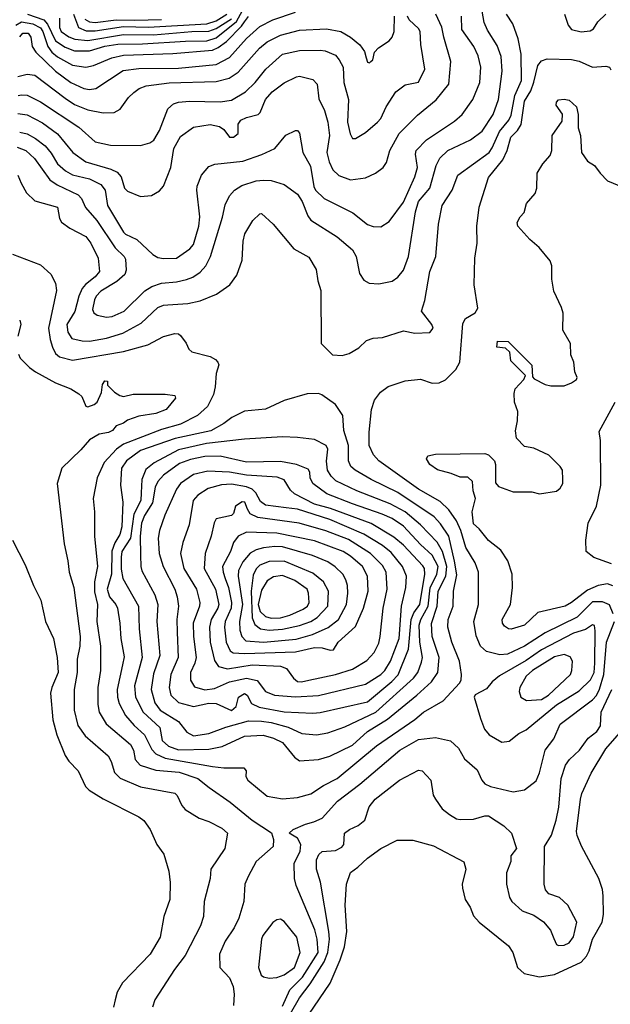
# Model space of a CAD drawing. Extents: x 501367 to 657802, y 482273 to 547541.
# Tile 225 of 256: x 573505 to 576630, y 499711 to 504917. Entities that reach past the tile are written whole.
import ezdxf

# ---------------------------------------------------------------- set-up
doc = ezdxf.new("R2010")
doc.units = 0

msp = doc.modelspace()

# ---------------------------------------------------------------- linework, layer by layer
at = {"layer": '0CON20XD'}
for points in [[(573853.7, 503923.7), (573912.4, 503855), (574011, 503711), (574057.3, 503665), (574065, 503650), (574068.6, 503591.4), (574060.6, 503569.4), (574018.3, 503531.7), (573935, 503481.3), (573908.9, 503455), (573900.7, 503435), (573889.6, 503385), (573897.1, 503367.1), (573915, 503353.8), (573965, 503343.3), (573995, 503347.2), (574057.5, 503375), (574167.3, 503482.7), (574203.3, 503506.7), (574255, 503523.7), (574335, 503529.8), (574387.3, 503542.7), (574420.6, 503555), (574459.1, 503580.9), (574489.3, 503615), (574515.2, 503664.8), (574578.1, 503871.9), (574592.7, 503937.3), (574614.7, 503985.3), (574640.6, 504015), (574679.8, 504040.2), (574756, 504064), (574795, 504068.9), (574835.6, 504065.6), (574904.8, 504044.8), (574975, 503993.6), (574999.3, 503955), (575029.1, 503879.1), (575045.8, 503855.8), (575185, 503767.9), (575265, 503700), (575284.3, 503665), (575302.2, 503575), (575325, 503540), (575353, 503523), (575405, 503520), (575475.8, 503534.2), (575505.6, 503555), (575535, 503592.5), (575562.4, 503665), (575599.8, 503900.2), (575615, 503954.6), (575674.3, 504025), (575707.5, 504145), (575727.1, 504185), (575769.5, 504225), (575889.3, 504280.7), (575952.1, 504327.9), (576009.3, 504415), (576037.8, 504495), (576058.3, 504645), (576051.5, 504721.5), (576030.5, 504780.5), (575980.3, 504860.3), (575962.2, 504902.2), (575932.5, 505075)], [(573546.8, 504945), (573632.6, 504915), (573652.7, 504892.7), (573695, 504804.1), (573745, 504770.8), (573795, 504752.1), (573875, 504752.4), (573955, 504776.4), (574025, 504787.1), (574155, 504788.1), (574382.8, 504802.8), (574495, 504805.6), (574545, 504821.4), (574652.7, 504907.3), (574695, 504985.2)], [(573485, 504887.3), (573515, 504904.7), (573575, 504895.1), (573615, 504873.7), (573627.7, 504855), (573654.5, 504774.5), (573676, 504745), (573705, 504720), (573785, 504676), (573855, 504666.2), (573895, 504674.2), (573992.9, 504715), (574055, 504728.8), (574315, 504737.3), (574525, 504755.8), (574555, 504769.1), (574598.9, 504801.1), (574678.5, 504881.5), (574694.4, 504905), (574715, 504932.9)], [(573495, 504421.3), (573544.1, 504414.1), (573625, 504370.8), (573705, 504312.9), (573786, 504215), (573855, 504165.2), (573987, 504127), (574020.7, 504110.7), (574042.7, 504085), (574058.8, 504025), (574075, 504009.1), (574145, 503981.5), (574202.4, 503987.6), (574245, 504011.4), (574265, 504036), (574304.7, 504135), (574320.2, 504235), (574355, 504299.5), (574425, 504348), (574512.3, 504362.3), (574562.7, 504352.7), (574585.4, 504335.4), (574615, 504295.5), (574636, 504295), (574660, 504315), (574660.8, 504365), (574674.2, 504385), (574705, 504400), (574766.2, 504415), (574777.1, 504425), (574805.4, 504495), (574841.3, 504535), (574905, 504583.1), (574970, 504615), (574985, 504617.3), (575055, 504600), (575079.6, 504575), (575087.3, 504497.3), (575116.9, 504436.9), (575134.7, 504375), (575144.1, 504305), (575129.8, 504215), (575141.9, 504165), (575162.1, 504122.1), (575192.9, 504092.9), (575255, 504069.3), (575335, 504080.9), (575387.5, 504105), (575428.1, 504135), (575445, 504161.2), (575462.7, 504225), (575512, 504315), (575609, 504411), (575707.8, 504492.2), (575774.6, 504575), (575786, 504695), (575748.9, 504825), (575737.6, 504877.6), (575706, 504945)], [(573495, 504615.6), (573545, 504628.4), (573585, 504623.4), (573745, 504500.8), (573795, 504467.7), (573865, 504439.4), (573945.9, 504424.1), (574005, 504425.4), (574036.6, 504443.4), (574081.2, 504505), (574108.3, 504531.7), (574138, 504552), (574175, 504566.9), (574295, 504582.6), (574545, 504589.8), (574613.3, 504606.7), (574660.1, 504639.9), (574773.9, 504766.1), (574815, 504799.4), (574885, 504834.8), (574985, 504860.5), (575128.8, 504868.8), (575204.3, 504855), (575255, 504824.6), (575304.3, 504784.3), (575328.8, 504748.8), (575337.1, 504715), (575345, 504691.2), (575355, 504688.8), (575363.3, 504695), (575373.3, 504705), (575382, 504745), (575403.1, 504766.9), (575459.6, 504805), (575475, 504824.6), (575485.8, 504855), (575487.9, 504935)], [(573495.8, 504095), (573512.7, 504052.7), (573540.4, 504000.4), (573585, 503959.2), (573705, 503926), (573715.6, 503865), (573726.3, 503846.3), (573770, 503815), (573855, 503770.5), (573881.8, 503735), (573920.7, 503655), (573927.1, 503585), (573905, 503556.5), (573853.3, 503516.7), (573835.7, 503495), (573818.7, 503455), (573797, 503373), (573754.8, 503305), (573759.2, 503265), (573781.8, 503231.8), (573835, 503219.1), (573875, 503217.5), (573965, 503232.3), (574051.5, 503258.5), (574147.5, 503312.5), (574235, 503394.6), (574265, 503406.7), (574288.4, 503408.4), (574395, 503415.4), (574459.6, 503430.4), (574545.4, 503464.6), (574616, 503515), (574654.5, 503565.5), (574681.4, 503645), (574687.1, 503745), (574695.8, 503785), (574738.8, 503855), (574775, 503890), (574785, 503892.5), (574846.7, 503835), (574956, 503705), (575035, 503661.2), (575073.8, 503595), (575082, 503535), (575098.8, 503485), (575100, 503205), (575160, 503145), (575211.7, 503141.7), (575248.7, 503151.3), (575298.9, 503181.1), (575340.3, 503219.7), (575375, 503232.9), (575425, 503235.7), (575535, 503271.4), (575595, 503260), (575675, 503262.5), (575692.5, 503285), (575686.2, 503305), (575630, 503375), (575648.3, 503431.7), (575674.7, 503585), (575706.9, 503665), (575721.1, 503835), (575739.5, 503935), (575792.9, 504015), (575822.2, 504095), (575988.6, 504215), (576005, 504239.1), (576042.8, 504325), (576092.7, 504385), (576105, 504411.5), (576124.1, 504515.9), (576159.8, 504595), (576157.5, 504735), (576141.8, 504815), (576114.6, 504894.6), (576080, 504945)], [(573497.1, 504515), (573515, 504520), (573545, 504516.7), (573615, 504482.7), (573817.9, 504347.9), (573905, 504270.5), (573985, 504252.9), (574145, 504251.5), (574194.4, 504265.6), (574215, 504279.2), (574245, 504330), (574288.6, 504445), (574318.6, 504471.4), (574345, 504480.5), (574404, 504486), (574565, 504483.1), (574625, 504491.4), (574700, 504535), (574750, 504585), (574806.9, 504655), (574895, 504734.6), (574985, 504753.3), (575093.8, 504756.2), (575121.8, 504751.8), (575175, 504728.9), (575195.5, 504705), (575216.4, 504665), (575220.5, 504585), (575243.8, 504495), (575238.8, 504375), (575252.7, 504312.7), (575265, 504288.8), (575281.7, 504288.3), (575335, 504320), (575398.1, 504375), (575415.6, 504395), (575443.1, 504455), (575494.4, 504535), (575545, 504571.5), (575615, 504585.8), (575648.8, 504655), (575627.3, 504785), (575624.5, 504855), (575615, 504870.6), (575565.6, 504915), (575556.5, 504935)], [(573505, 504825.7), (573521.2, 504845), (573549.2, 504845), (573563.4, 504823.4), (573571.5, 504775), (573590.7, 504745), (573695, 504644.7), (573775, 504583.7), (573845, 504553.4), (573875, 504547.5), (573907.1, 504552.9), (574052.5, 504647.5), (574135, 504658.3), (574345, 504661.1), (574545, 504680.2), (574615, 504717.2), (574705, 504817.6), (574775, 504880.8), (574843.9, 504916.1), (574965, 504956.5)], [(573505, 504322.3), (573545, 504312.3), (573589.2, 504289.2), (573639.5, 504249.5), (573671.6, 504211.6), (573705, 504154.6), (573747.5, 504117.5), (573785, 504095.7), (573874.4, 504075), (573933.8, 504045), (573956.5, 504015), (573969.2, 503935), (574055, 503793.5), (574065, 503782.7), (574124.7, 503754.7), (574209.2, 503675), (574235, 503660), (574265, 503654.6), (574335, 503655.5), (574405, 503704.4), (574425, 503728.6), (574453.3, 503825), (574458.7, 503875), (574441.5, 504015), (574443.8, 504036.2), (574467.5, 504095), (574505, 504140), (574537.9, 504152.1), (574685, 504169.2), (574786.9, 504203.1), (574854.5, 504235.5), (574913.2, 504306.8), (574965, 504330), (574975, 504330), (574985, 504316.7), (575003.5, 504215), (575042.9, 504142.9), (575060.3, 504035), (575069.2, 504015), (575115, 503971.2), (575268, 503895), (575345, 503833.1), (575375, 503823.3), (575415, 503821.9), (575459.8, 503850.2), (575535, 503951.9), (575596.2, 504085), (575609.6, 504135), (575598.8, 504205), (575602.1, 504225), (575658, 504282), (575805, 504380), (575845, 504414.4), (575902.9, 504495), (575938.8, 504585), (575944.6, 504665), (575931.1, 504725), (575908, 504775), (575844.6, 504865), (575842.9, 504935)], [(573715.2, 504925), (573715.2, 504875), (573724.2, 504855), (573765, 504825.9), (573796.2, 504813.8), (573865, 504807), (574055, 504839), (574213.5, 504836.5), (574415, 504853.7), (574505, 504855.1), (574545, 504870), (574625, 504921.8)], [(573789.5, 504945), (573816, 504876), (573856.8, 504856.8), (573905, 504858.4), (574055, 504880.4), (574185, 504876.7), (574495, 504894.7), (574545, 504910.2), (574600.3, 504945)], [(576387.1, 504945), (576407.3, 504887.3), (576423.8, 504865), (576475, 504852.5), (576523, 504857), (576541.2, 504868.8), (576564, 504905), (576605, 504946)], [(573849.2, 504919.2), (573875, 504904.4), (573905, 504901.4), (574015, 504915.1), (574115, 504914), (574255, 504917.9)], [(576645, 501775.6), (576625, 501822.3), (576588.4, 501838.4), (576535, 501837.9), (576455, 501757.7), (576285, 501674.3), (576175, 501604.3), (576085, 501562.1), (576045, 501559.2), (575975, 501576.8), (575943.2, 501605), (575920.4, 501659.6), (575908, 501735), (575932.7, 501825), (575931.6, 501995), (575914, 502045), (575865, 502126.7), (575839.5, 502215), (575816.2, 502266.2), (575775.4, 502325.4), (575729.9, 502369.9), (575615, 502434.2), (575405, 502583.8), (575376.2, 502616.2), (575354.1, 502665), (575353.3, 502735), (575365.4, 502855), (575382.2, 502905), (575413.1, 502946.9), (575455, 502976.7), (575545, 503006.9), (575625, 503015.6), (575687.5, 502995), (575725, 502996.5), (575757.3, 503012.7), (575812.7, 503067.3), (575833.9, 503105), (575849.1, 503310.9), (575863.8, 503336.2), (575914, 503366), (575928.8, 503391.2), (575910, 503515), (575913.1, 503655), (575925.3, 503734.7), (575922.9, 503825), (575936.4, 503925), (575985, 504081.4), (576061.8, 504175), (576084.4, 504225.6), (576104.1, 504295), (576139.4, 504330.6), (576158.4, 504361.6), (576175, 504485.6), (576209.3, 504540.7), (576225.8, 504585.8), (576246.2, 504675), (576265, 504699.6), (576295, 504710), (576425, 504706), (576465, 504696.8), (576535, 504664.7), (576605, 504670.6), (576625, 504665.7), (576631.4, 504651.4)], [(576642.5, 501922.5), (576615, 501933.3), (576564.8, 501925.2), (576508.9, 501901.1), (576425, 501834.6), (576390, 501815), (576246.9, 501783.1), (576175, 501715.4), (576105, 501693.5), (576091.2, 501695), (576070.2, 501710.2), (576059.4, 501725), (576057.8, 501745), (576101.4, 501825), (576112.9, 501915), (576110.6, 501985), (576088.1, 502055), (576051.1, 502111.1), (575985, 502163.1), (575935, 502224), (575905, 502250.8), (575898.2, 502315), (575916, 502385), (575903.3, 502425), (575900, 502475), (575875, 502497.5), (575835, 502497.5), (575787.3, 502517.3), (575715, 502536), (575674.1, 502564.1), (575657.5, 502595), (575665, 502610), (575705, 502618.8), (575965, 502622.5), (575985, 502616.7), (576016.7, 502585), (576022.5, 502565), (576023, 502467), (576038.8, 502448.8), (576115, 502420), (576215, 502420), (576255, 502410), (576345, 502424), (576365, 502440), (576378, 502465), (576379.2, 502485), (576375.8, 502535), (576364, 502555), (576305, 502614), (576225, 502651.2), (576175, 502660), (576134.1, 502704.1), (576127.3, 502742.7), (576139.2, 502795), (576140, 502845), (576122, 502895), (576120.5, 502939.5), (576126.7, 502965), (576172.5, 503015), (576180, 503035), (576103, 503113), (576098.3, 503158.3), (576075, 503180), (576030, 503185), (576033, 503217), (576090, 503215), (576215, 503090), (576218.3, 503028.3), (576227, 503017), (576285, 502988), (576315, 502980), (576385, 502981.4), (576425, 502995.7), (576450, 503015), (576454, 503025), (576442, 503055), (576436, 503105), (576420, 503145), (576418.8, 503205), (576378.8, 503275), (576380, 503365), (576372, 503395), (576330.9, 503480.9), (576320, 503545), (576320, 503615), (576311.7, 503641.7), (576252.5, 503712.5), (576204.2, 503754.2), (576140, 503825), (576137.5, 503845), (576153.3, 503875), (576173.6, 503896.4), (576186.7, 503945), (576231.7, 503998.3), (576240, 504025), (576242, 504105), (576273.3, 504155), (576311.7, 504198.3), (576320, 504225), (576322, 504305), (576375, 504380), (576376.4, 504416.4), (576343.8, 504465), (576345, 504480), (576355, 504492.5), (576385, 504496.7), (576411.7, 504491.7), (576450, 504455), (576458.8, 504415), (576458.8, 504345), (576472.5, 504305), (576477.1, 504215), (576508.6, 504168.6), (576545, 504145.8), (576575.5, 504105.5), (576614.3, 504064.3), (576695, 504030.6)], [(573492.1, 504242.1), (573537.9, 504225), (573583.5, 504183.5), (573665, 504069.1), (573703.3, 504043.3), (573815, 503990), (573831.2, 503971.2), (573853.7, 503923.7)], [(573466.6, 503676.6), (573615, 503620.8), (573670.3, 503570.3), (573693.7, 503523.7), (573700.5, 503485), (573657.6, 503285), (573665.8, 503225.8), (573678.7, 503185), (573695, 503152.2), (573715, 503133.8), (573785, 503116.7), (574055, 503161.7), (574182.8, 503197.2), (574265, 503241.8), (574325, 503257.3), (574345, 503255.5), (574356.5, 503246.5), (574385.9, 503205.9), (574400.4, 503175), (574415, 503160.9), (574513.3, 503135), (574540.6, 503120.6), (574554, 503105), (574557.7, 503092.3), (574544.2, 503045.8), (574540, 502975), (574530.4, 502935), (574498.7, 502871.3), (574445, 502824.1), (574355, 502777.9), (574255, 502750), (574055, 502671.7), (574017.1, 502645), (573951.6, 502575), (573915, 502493.8), (573893.8, 502385), (573900.4, 502315), (573900.8, 502185), (573915.9, 502025), (573900.6, 501945), (573901, 501891), (573916.2, 501825), (573912.5, 501735), (573933.3, 501605), (573933.3, 501475), (573918.2, 501385), (573918.2, 501295), (573925.9, 501255), (573963.1, 501193.1), (574091.5, 501085), (574107.1, 501055), (574115.3, 501005.3), (574142.2, 500975), (574225, 500948.3), (574348.3, 500938.3), (574448.2, 500905), (574506.8, 500856.8), (574619.2, 500779.2), (574735, 500684), (574837, 500617), (574847.3, 500582.7), (574845.7, 500545), (574756.5, 500465), (574713.4, 500386.6), (574695.5, 500345), (574690, 500255), (574663.5, 500166.5), (574640, 500115), (574592.5, 500045), (574562.2, 499975), (574564.2, 499905), (574615, 499850), (574634.7, 499805), (574640.4, 499765), (574635.6, 499705)], [(573505, 503327.5), (573510.8, 503305), (573495.9, 503244.1)], [(573498.3, 503148.3), (573507.7, 503127.7), (573557.3, 503077.3), (573588.8, 503055), (573695, 502995.7), (573775, 502964), (573818.8, 502938.8), (573833.3, 502925), (573855, 502872.5), (573865, 502870), (573898.8, 502881.2), (573915.8, 502894.2), (573937.5, 502945), (573943, 502987), (573955, 503007.5), (573970, 503005), (573970, 502985), (574007.5, 502947.5), (574035, 502928.8), (574055, 502923.8), (574105.8, 502935.8), (574275, 502936), (574325, 502930), (574330, 502915), (574280, 502855), (574225, 502834.5), (574135, 502821.1), (574075, 502800), (574055, 502783.8), (574015, 502770), (573996.2, 502745), (573975, 502734.6), (573925, 502724.4), (573874.5, 502695.5), (573828.5, 502641.5), (573727.5, 502545), (573703.3, 502465), (573740.5, 502145), (573760.5, 502055), (573766.2, 501996.2), (573791.1, 501915), (573824.3, 501655), (573823.3, 501605), (573809.4, 501535), (573808.8, 501465), (573794, 501375), (573794, 501265), (573813.2, 501185), (573851, 501131), (573973.8, 501023.8), (573989.2, 500995), (574006.8, 500936.8), (574036.7, 500906.7), (574145, 500860.3), (574325, 500827.8), (574338.6, 500815), (574362.6, 500762.6), (574381.1, 500741.1), (574454, 500694), (574505, 500677.5), (574575, 500642.5), (574604.3, 500615), (574590, 500535), (574517.1, 500425), (574511.9, 500375), (574480.5, 500255), (574478.2, 500175), (574461.8, 500125), (574381.2, 499968.8), (574324.7, 499895.3), (574220.8, 499735), (574208, 499695)], [(574895, 500797.1), (574975, 500803.8), (575045, 500822.7), (575112.4, 500867.6), (575185, 500905.3), (575393, 501077), (575595, 501216.8), (575640.6, 501255), (575744.6, 501315.4), (575831.9, 501408.1), (575840.8, 501425), (575842.9, 501455), (575831.1, 501525), (575790.3, 501625), (575770.2, 501705), (575772.3, 501745), (575797.7, 501815), (575800.2, 501895), (575817.9, 501982.1), (575805.6, 502054.4), (575776, 502185), (575731.4, 502251.4), (575698.4, 502288.4), (575505, 502416.1), (575365, 502485.3), (575278.9, 502535), (575257.5, 502555), (575244.6, 502585), (575244.8, 502665), (575220.3, 502745), (575214.6, 502824.6), (575175, 502882), (575103.6, 502933.6), (575085, 502940), (575025, 502938.8), (574905, 502902.9), (574805, 502856.7), (574695, 502846.5), (574627.1, 502812.9), (574585, 502781.5), (574516.7, 502743.3), (574328, 502702), (574145, 502638.7), (574069.6, 502585), (574043.7, 502545), (574037.6, 502455), (574051.3, 502365), (574044.7, 502235), (574034.7, 502195), (574008.7, 502151.3), (573993, 502107), (573990.7, 501985), (573967.6, 501905), (573980.5, 501865), (574013.8, 501825), (574023.1, 501805), (574035.3, 501725.3), (574039.4, 501645), (574057.2, 501547.2), (574049.7, 501505), (574020, 501375), (574022.1, 501335), (574031.5, 501301.5), (574065, 501237.7), (574110.3, 501185), (574165.6, 501135.6), (574205, 501057.8), (574225, 501035.2), (574275, 501012.8), (574525, 500967.6), (574585, 500960.7), (574691.7, 500961.7), (574702.5, 500945), (574702, 500915), (574712, 500895), (574815, 500811.4), (574895, 500797.1)], [(576635, 502040.4), (576542.3, 502072.3), (576502.5, 502105), (576500.8, 502165), (576513.1, 502255), (576556.9, 502345), (576578.5, 502455), (576577.9, 502692.1), (576570.3, 502739.7), (576655.6, 502895)], [(574985, 500997.9), (575085, 501004.7), (575146.6, 501023.4), (575265, 501080.2), (575345, 501153.2), (575451.7, 501218.3), (575605.9, 501345), (575683.1, 501415), (575716.4, 501465), (575723.9, 501545), (575686.7, 501655), (575683.4, 501723.4), (575714.2, 501815), (575719.1, 501895), (575759.6, 501975), (575765.3, 502025), (575741.4, 502105), (575713.8, 502153.8), (575625.1, 502245.1), (575545, 502314.4), (575465, 502355.9), (575288.5, 502425), (575177.6, 502477.6), (575152.7, 502502.7), (575133.5, 502535), (575127.5, 502582.5), (575134.4, 502645), (575125.8, 502665), (575065, 502696.2), (574975, 502707.7), (574895, 502711.8), (574695, 502699.1), (574494.1, 502675.9), (574345, 502642.7), (574216.8, 502573.2), (574172.1, 502537.9), (574151.9, 502485), (574148.4, 502415), (574145.5, 502375), (574108.4, 502301.6), (574090.9, 502175), (574046.3, 502105), (574041.8, 502075), (574042.2, 502012.2), (574051.4, 501961.4), (574134.2, 501815), (574136.7, 501695), (574153.8, 501545), (574113.3, 501395), (574118.1, 501335), (574158, 501255), (574246, 501175), (574259.2, 501105), (574292.9, 501075), (574345, 501056.5), (574505, 501060.4), (574575.9, 501074.1), (574695, 501128.4), (574793.4, 501133.4), (574848.2, 501118.2), (574894.5, 501095), (574958.2, 501018.2), (574985, 500997.9)], [(574425, 501130.4), (574505, 501142.3), (574595, 501176.2), (574715, 501210.2), (574785, 501208.3), (574835, 501199.8), (574925, 501175.2), (574996.9, 501143.1), (575075, 501134.6), (575135, 501146.7), (575225, 501176.9), (575388.8, 501255), (575588.6, 501435), (575611.1, 501465), (575631.2, 501518.8), (575635.2, 501545), (575621, 501625), (575618.9, 501715), (575627.8, 501745), (575665.8, 501815), (575676.9, 501913.1), (575711.1, 501985), (575718.1, 502025), (575686.7, 502085), (575625, 502141.1), (575535, 502238.3), (575475, 502278.8), (575422.6, 502302.6), (575265.9, 502355.9), (575130.4, 502410.4), (575056.7, 502465), (575042, 502495), (575040, 502525), (575030.9, 502540.9), (574968.8, 502565), (574885, 502580.5), (574705, 502577.7), (574565, 502608.3), (574485, 502606.2), (574408.2, 502591.8), (574350.4, 502569.6), (574265, 502508.3), (574235, 502474.6), (574222.1, 502445), (574207.8, 502362.2), (574166, 502295), (574149.1, 502255), (574143, 502185), (574144.7, 502085), (574145.9, 502025), (574152, 502002), (574219.4, 501875), (574235.3, 501825), (574231.2, 501735), (574247, 501555), (574212.6, 501457.4), (574199.8, 501375), (574220.2, 501305), (574248.1, 501265), (574345, 501206.7), (574389.2, 501149.2), (574425, 501130.4)], [(575055, 501249.2), (575095, 501253.6), (575345, 501309.8), (575473.4, 501416.6), (575506.5, 501453.5), (575562.1, 501587.9), (575576.8, 501745), (575590.2, 501779.8), (575622.3, 501825), (575647.7, 501985), (575645.7, 502015), (575638.2, 502028.2), (575535, 502138.8), (575485, 502180.7), (575365, 502253.6), (575148.5, 502331.5), (575065, 502355.2), (574958.8, 502408.8), (574938.4, 502428.4), (574905, 502484.3), (574868, 502498), (574705, 502508.3), (574615, 502524.5), (574499.7, 502530.3), (574425, 502512.5), (574356.2, 502465), (574333.9, 502435), (574273, 502297), (574245.3, 502215), (574238.2, 502175), (574242.3, 502095), (574263.7, 502025), (574325.3, 501905), (574338.4, 501865), (574344.7, 501815), (574335.7, 501745), (574337.6, 501677.6), (574344.2, 501545), (574305.2, 501455), (574296.3, 501385), (574305.3, 501345), (574345, 501305.8), (574425, 501285.2), (574505, 501302.3), (574545, 501301.7), (574625, 501264.1), (574649.4, 501285), (574662.9, 501335), (574695, 501354.6), (574709.1, 501345), (574731.4, 501301.4), (574772, 501282), (574905, 501256.7), (575055, 501249.2)], [(574965, 501336), (575085, 501343.4), (575335, 501402.6), (575415, 501453.8), (575437.4, 501475), (575466.7, 501525), (575512.4, 501645), (575524.8, 501815), (575548.1, 501915), (575550.6, 501975), (575530.8, 502025), (575469.4, 502099.4), (575425, 502135.6), (575326.3, 502196.3), (575145, 502273.3), (574975, 502328.8), (574914.4, 502335.6), (574805, 502350.6), (574779.1, 502369.1), (574754.8, 502414.8), (574734.5, 502434.5), (574705, 502447), (574625, 502460.4), (574573.1, 502456.9), (574502.5, 502437.5), (574446.8, 502403.2), (574422.2, 502375), (574401.8, 502245), (574367.6, 502152.4), (574356, 502095), (574373.3, 502015), (574439.7, 501905), (574457.3, 501835), (574455.9, 501815), (574423, 501725), (574424.4, 501655), (574438.6, 501545), (574432.1, 501515), (574408.9, 501465), (574409.1, 501425), (574429.2, 501389.2), (574485, 501373.8), (574535, 501380.7), (574614.9, 501415.1), (574705.5, 501435.5), (574762.1, 501422.1), (574805, 501365.4), (574853.8, 501345), (574965, 501336)], [(574995, 501415.6), (575035, 501424.3), (575175.2, 501454.8), (575265, 501482.7), (575341.7, 501528.3), (575379.5, 501570.5), (575405, 501619.2), (575412.9, 501655), (575427.7, 501805), (575449.5, 501905), (575444.2, 501995), (575425, 502030.9), (575361.4, 502095), (575245, 502168.4), (575125, 502214.8), (574984.2, 502254.2), (574764.1, 502284.1), (574724.2, 502304.2), (574710.9, 502329.1), (574696.2, 502365), (574682, 502368), (574646.2, 502345), (574636, 502305), (574626, 502295), (574545, 502277.5), (574533.3, 502256.7), (574518.2, 502185), (574485.9, 502095), (574480.8, 502015), (574540.4, 501905), (574559.3, 501825), (574553.7, 501805), (574517.8, 501745), (574509, 501705), (574513, 501625), (574535, 501528.6), (574557.4, 501497.4), (574604.8, 501484.8), (574735, 501505.8), (574885, 501499.3), (574915.7, 501485.7), (574954.3, 501434.3), (574975, 501417.8), (574995, 501415.6)], [(573467.5, 502165), (573534.7, 502034.7), (573578.2, 501925), (573616.9, 501846.9), (573642.5, 501735), (573684.5, 501645), (573703.3, 501545), (573708.1, 501465), (573674.3, 501385.7), (573668.1, 501355), (573681.1, 501215), (573700.8, 501135), (573745.8, 501025.8), (573765, 500996.7), (573815.2, 500945.2), (573852.4, 500862.4), (573873, 500843), (573946.5, 500796.5), (574135, 500702.5), (574161.7, 500681.7), (574195.4, 500635), (574230.8, 500555), (574267.8, 500505), (574293.6, 500415), (574300.9, 500355), (574299.6, 500265), (574267.1, 500175), (574248.1, 500065), (574194.5, 499975), (574048.2, 499825), (574020.9, 499775), (574009.5, 499735)], [(574695.2, 501565.2), (574965, 501574.8), (575065, 501597.9), (575105.8, 501595.8), (575147.5, 501582.5), (575166, 501584), (575190, 501625), (575281.8, 501708.2), (575324.2, 501805), (575348.3, 501895), (575345.3, 501975), (575319.3, 502025), (575255, 502080.3), (575216.2, 502105), (575065, 502161.7), (574865, 502200.9), (574705, 502206.1), (574660.4, 502185), (574636.9, 502153.1), (574620, 502105), (574578.8, 502025), (574581.1, 501995), (574592.4, 501962.4), (574609.3, 501915), (574626.3, 501835), (574623, 501805), (574591.5, 501735), (574589, 501705), (574597.5, 501625), (574619, 501579), (574635, 501569.7), (574695.2, 501565.2)], [(574795, 501624.8), (574968, 501642), (575054, 501666), (575137.1, 501702.9), (575192.1, 501745), (575233.4, 501825), (575241.4, 501885), (575239.2, 501925), (575230.9, 501955), (575213.8, 501985), (575173.7, 502023.7), (575135, 502050.3), (575054.2, 502084.2), (574895, 502129.7), (574855, 502131.9), (574795.2, 502124.8), (574756.6, 502113.4), (574724.8, 502095.2), (574685, 502050.7), (574662.8, 502005), (574661.6, 501975), (574683.2, 501825), (574667.8, 501735), (574670.5, 501689.5), (574680, 501655), (574702.1, 501632.1), (574795, 501624.8)], [(574825, 501688.2), (574895, 501693.3), (574985, 501713), (575045, 501735.2), (575078.4, 501755), (575135.2, 501815), (575138.8, 501895), (575111.8, 501945), (575055, 501990.7), (574905, 502053.2), (574825, 502052), (574775, 502032.7), (574756.6, 502013.4), (574740.5, 501979.5), (574729.5, 501895), (574734.4, 501754.4), (574749.5, 501719.5), (574779.5, 501695), (574825, 501688.2)], [(574835, 501751.9), (574885, 501754.8), (574935, 501767.7), (575005, 501799.8), (575028.2, 501815), (575037.3, 501835), (575033.3, 501885), (575025.2, 501905.2), (574961, 501951), (574895, 501978.5), (574848.5, 501971.5), (574815, 501950.3), (574785, 501899.6), (574767.1, 501825), (574778.1, 501788.1), (574805, 501761.3), (574835, 501751.9)], [(574895, 499700.3), (574933.7, 499786.3), (575001.8, 499855), (575083.7, 499985), (575078.3, 500055), (575066, 500105), (574968, 500338), (574958.2, 500375), (574956.9, 500455), (574989.2, 500520.8), (574992.1, 500555), (574975, 500588.9), (574931.2, 500615), (574951.2, 500635), (575016.2, 500663.8), (575062, 500675), (575105.4, 500695), (575186.5, 500785), (575305, 500875.3), (575516.3, 501053.7), (575615, 501111.6), (575705, 501121.8), (575784.1, 501104.1), (575825.6, 501065), (575858.3, 501008.3), (575925, 500950), (575950.3, 500895), (575966.3, 500876.3), (575995, 500861.6), (576115, 500834.6), (576175.8, 500844.2), (576237.1, 500892.9), (576255, 500933.8), (576284.4, 501055), (576330, 501115), (576365, 501191.5), (576535, 501319.8), (576556.2, 501343.8), (576572.6, 501377.4), (576595.9, 501455), (576610, 501625), (576652.2, 501735)], [(576055, 501096.7), (576095, 501101.9), (576145, 501142.2), (576185, 501162.3), (576345, 501293.3), (576465, 501368.9), (576525, 501426.9), (576543.7, 501465), (576548.4, 501515), (576550, 501685), (576545, 501713.8), (576535, 501717.1), (576498.4, 501691.6), (576435, 501672.7), (576264.7, 501585.3), (576185, 501529.3), (576043.2, 501446.8), (576005, 501415.7), (575975, 501378), (575915, 501347.5), (575910, 501335), (575942, 501222), (575964.5, 501165), (575989.2, 501135), (576055, 501096.7)], [(576186.6, 501316.6), (576265, 501321.9), (576302.4, 501345), (576419.6, 501455), (576426.8, 501475), (576429.1, 501525), (576417.8, 501547.8), (576385, 501560), (576335, 501547.3), (576218.7, 501475), (576184.1, 501445), (576150.7, 501385), (576147.7, 501365), (576155.3, 501335.3), (576186.6, 501316.6)], [(574938.2, 499661.8), (574984.9, 499745.1), (575041.1, 499818.9), (575115.5, 499934.5), (575135.7, 499985), (575143.2, 500055), (575140.9, 500095), (575096.6, 500356.6), (575075.4, 500425), (575074.7, 500475.3), (575087.4, 500502.6), (575105, 500519.2), (575175, 500524.6), (575209.4, 500540.6), (575219.2, 500555), (575224, 500615), (575250, 500635), (575295, 500655.7), (575331.4, 500685), (575354.7, 500755.3), (575385, 500795.5), (575515, 500896.5), (575615, 500948.6), (575635, 500944.2), (575680.8, 500895), (575693, 500817), (575704.6, 500794.6), (575739.2, 500745), (575778, 500715), (575815, 500691.9), (575835, 500687.1), (575905, 500689.4), (575965, 500706.5), (575985, 500706.7), (576066, 500655), (576106.2, 500615), (576133.3, 500535), (576104.1, 500495.9), (576103.3, 500465), (576080, 500405), (576080, 500345), (576095.7, 500275.7), (576109.2, 500255), (576164, 500205), (576225, 500181.2), (576276.6, 500146.6), (576312.8, 500102.8), (576330.8, 500059.2), (576345, 500026.7), (576355, 500021.2), (576385, 500022.5), (576411.2, 500035), (576435, 500066.7), (576452.9, 500145), (576405, 500234), (576361.2, 500275), (576304.1, 500294.1), (576286.1, 500316.1), (576280, 500345), (576282, 500545), (576318.6, 500605), (576343.3, 500685), (576357.3, 500752.7), (576368.7, 500905), (576392, 500975), (576413.1, 501005), (576466.6, 501055), (576512.5, 501117.5), (576557.4, 501152.6), (576577.3, 501182.7), (576580.5, 501255), (576638, 501375)], [(574952, 499535), (575147.3, 499822.7), (575201.3, 499945), (575224.1, 500015), (575235.9, 500095), (575227.7, 500235), (575234.7, 500345), (575255, 500407.5), (575293.5, 500436.5), (575345, 500483.3), (575415, 500534.4), (575502, 500578), (575585, 500578.2), (575695, 500548.5), (575854.2, 500464.2), (575865.3, 500425), (575846.2, 500345), (575847.1, 500325), (575861.1, 500265), (575887.5, 500225), (575905, 500178), (575935.7, 500145), (576090.1, 500020.1), (576114.7, 499985), (576139.1, 499905), (576173.2, 499873.2), (576255, 499855.3), (576335, 499867.7), (576476, 499934), (576503.8, 499965), (576516.8, 499993.2), (576535.8, 500055), (576585.8, 500145), (576592.9, 500185), (576592.1, 500285), (576588.3, 500318.3), (576568.1, 500375), (576476.7, 500546.7), (576453.8, 500603.8), (576451.4, 500625), (576471.1, 500795), (576478.8, 500825), (576527.5, 500932.5), (576605, 501060.6), (576678.8, 501145)], [(574825, 499848.6), (574865, 499852.9), (574905, 499866.8), (574958.5, 499905), (574988.7, 499985), (574971.4, 500065), (574905, 500148), (574885, 500160), (574865, 500158), (574845, 500144), (574791.1, 500075), (574783.6, 500055), (574768.6, 499905), (574782.5, 499865), (574795, 499856), (574825, 499848.6)], [(574009.5, 499735), (574001.5, 499695)]]:
    msp.add_lwpolyline(points, dxfattribs=at)

doc.saveas('drawing.dxf')
